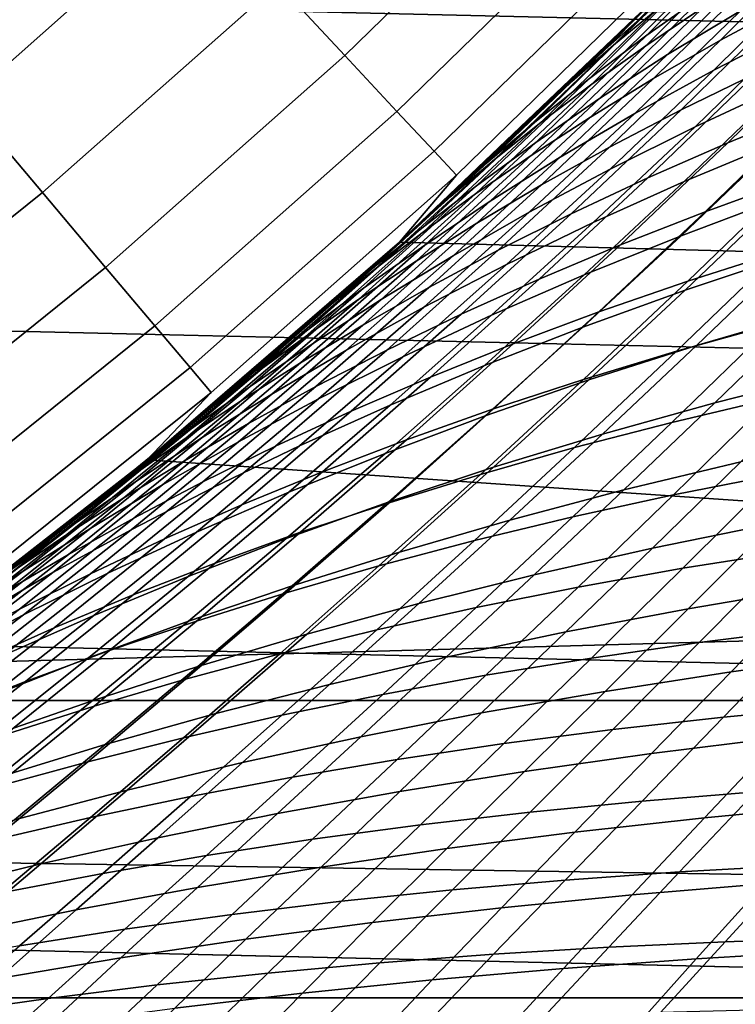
# Model space of a CAD drawing. Header units: metres. Extents: x -28 to 70, y -212 to 27.
# Tile 90 of 220: x 13.54 to 15.86, y -18.77 to -15.58. Entities that reach past the tile are written whole.
import ezdxf

# ---------------------------------------------------------------- set-up
doc = ezdxf.new("R2010")
doc.units = ezdxf.units.M
doc.layers.add('solid_10_261_012_XXX', color=7, linetype='CONTINUOUS')

msp = doc.modelspace()

# ---------------------------------------------------------------- linework, layer by layer
at = {"layer": 'solid_10_261_012_XXX'}
for points in [[(22.547155, -15.744069, -5), (-23.260418, -14.669795, -5), (-23.922382, -13.563541, -5), (23.260418, -14.669795, -5)], [(21.784515, -16.783468, -5), (-22.547155, -15.744069, -5), (-23.260418, -14.669795, -5), (22.547155, -15.744069, -5)], [(14.597817, -15.69644, 149.622192), (15.339119, -14.97284, 149.622192), (15.112014, -14.751159, 151.246353), (14.381688, -15.464045, 151.246353)], [(13.368305, -15.845126, 152.855377), (14.118226, -15.180755, 152.855377), (13.807918, -14.847093, 154.446289), (13.07448, -15.496861, 154.446289)], [(14.766215, -15.877511, 147.985901), (15.516068, -15.145564, 147.985901), (15.339119, -14.97284, 149.622192), (14.597817, -15.69644, 149.622192)], [(14.886569, -16.006922, 146.340485), (15.642533, -15.26901, 146.340485), (15.516068, -15.145564, 147.985901), (14.766215, -15.877511, 147.985901)], [(15.467856, -15.662955, 92.026787), (15.853648, -15.273202, 91.589859), (15.994643, -15.152468, 91.938179), (15.614375, -15.541784, 92.369286)], [(15.935262, -15.268333, 135.258011), (15.575552, -15.631187, 134.839615), (15.775881, -15.489502, 134.468201), (16.129805, -15.127222, 134.879807)], [(13.617774, -16.140814, 151.246353), (14.381688, -15.464045, 151.246353), (14.118226, -15.180755, 152.855377), (13.368305, -15.845126, 152.855377)], [(15.590851, -15.544041, 136.015701), (15.962805, -15.162788, 136.433105), (15.819, -15.294569, 136.816727), (15.440566, -15.676637, 136.392456)], [(15.572906, -15.664779, 93.493057), (15.943517, -15.293236, 93.056114), (16.126402, -15.16734, 93.39843), (15.760525, -15.539087, 93.829819)], [(15.814203, -15.647055, 94.936073), (16.172344, -15.288415, 94.496483), (16.396742, -15.164886, 94.824417), (16.042635, -15.524609, 95.258812)], [(15.9911, -15.347031, 134.098892), (15.643125, -15.693719, 133.678665), (15.878848, -15.551411, 133.319626), (16.221416, -15.204792, 133.733002)], [(14.958657, -16.084436, 144.688995), (15.718282, -15.342949, 144.688995), (15.642533, -15.26901, 146.340485), (14.886569, -16.006922, 146.340485)], [(15.853648, -15.273202, 91.589859), (15.467856, -15.662955, 92.026787), (15.333199, -15.781068, 91.686241), (15.724751, -15.3909, 91.243423)], [(15.755679, -15.407606, 135.6371), (15.389909, -15.771069, 135.211777), (15.575552, -15.631187, 134.839615), (15.935262, -15.268333, 135.258011)], [(16.129555, -15.410439, 132.965149), (15.792807, -15.74372, 132.54216), (16.063402, -15.605408, 132.200363), (16.395117, -15.271546, 132.616531)], [(15.819, -15.294569, 136.816727), (15.523805, -15.588825, 136.998383), (15.276544, -15.83121, 136.716858), (15.440566, -15.676637, 136.392456)], [(15.397309, -15.789703, 93.155327), (15.772885, -15.418298, 92.712738), (15.943517, -15.293236, 93.056114), (15.572906, -15.664779, 93.493057)], [(15.819, -15.294569, 136.816727), (15.766338, -15.343487, 137.26828), (15.523805, -15.588825, 136.998383)], [(15.597884, -15.771065, 94.609566), (15.960295, -15.413382, 94.164627), (16.172344, -15.288415, 94.496483), (15.814203, -15.647055, 94.936073)], [(14.774297, -16.300924, 143.052673), (15.556349, -15.556349, 143.052673), (15.718282, -15.342949, 144.688995), (14.958657, -16.084436, 144.688995)], [(15.766338, -15.343487, 137.26828), (15.556349, -15.556349, 143.052673), (14.774297, -16.300924, 143.052673), (15.523805, -15.588825, 136.998383)], [(15.775881, -15.489502, 134.468201), (15.422216, -15.836359, 134.041), (15.643125, -15.693719, 133.678665), (15.9911, -15.347031, 134.098892)], [(15.590851, -15.544041, 136.015701), (15.218747, -15.908124, 135.583344), (15.389909, -15.771069, 135.211777), (15.755679, -15.407606, 135.6371)], [(15.724751, -15.3909, 91.243423), (15.333199, -15.781068, 91.686241), (15.284525, -15.823504, 91.271202), (15.534279, -15.578388, 90.988884)], [(15.687371, -15.872379, 95.713844), (16.042635, -15.524609, 95.258812), (16.283012, -15.404222, 95.576851), (15.931612, -15.753756, 96.026764)], [(15.233608, -15.913106, 92.817612), (15.614375, -15.541784, 92.369286), (15.772885, -15.418298, 92.712738), (15.397309, -15.789703, 93.155327)], [(15.393613, -15.895931, 94.280243), (15.760525, -15.539087, 93.829819), (15.960295, -15.413382, 94.164627), (15.597884, -15.771065, 94.609566)], [(15.878848, -15.551411, 133.319626), (15.536776, -15.884254, 132.889587), (15.792807, -15.74372, 132.54216), (16.129555, -15.410439, 132.965149)], [(13.822423, -16.383381, 149.622192), (14.597817, -15.69644, 149.622192), (14.381688, -15.464045, 151.246353), (13.617774, -16.140814, 151.246353)], [(21.388191, -16.47863), (22.137047, -15.458045), (15.556349, -15.556349), (14.7743, -16.30092)], [(16.063402, -15.605408, 132.200363), (15.732498, -15.927205, 131.766678), (16.022326, -15.792866, 131.438766), (16.348282, -15.469925, 131.865417)], [(15.575552, -15.631187, 134.839615), (15.215925, -15.9783, 134.405273), (15.422216, -15.836359, 134.041), (15.775881, -15.489502, 134.468201)], [(15.45484, -15.993212, 95.396408), (15.814203, -15.647055, 94.936073), (16.042635, -15.524609, 95.258812), (15.687371, -15.872379, 95.713844)], [(15.838764, -15.979121, 96.801315), (16.187342, -15.637786, 96.334259), (16.454338, -15.524916, 96.635437), (16.109251, -15.86882, 97.097626)], [(15.035032, -16.060753, 91.558563), (14.785686, -16.290596, 91.851967), (14.7743, -16.30092), (15.556349, -15.556349)], [(15.284525, -15.823504, 91.271202), (15.035032, -16.060753, 91.558563), (15.556349, -15.556349)], [(15.218747, -15.908124, 135.583344), (15.590851, -15.544041, 136.015701), (15.440566, -15.676637, 136.392456), (15.061861, -16.041338, 135.952988)], [(15.081674, -16.034235, 92.480911), (15.467856, -15.662955, 92.026787), (15.614375, -15.541784, 92.369286), (15.233608, -15.913106, 92.817612)], [(15.201265, -16.020895, 93.949074), (15.572906, -15.664779, 93.493057), (15.760525, -15.539087, 93.829819), (15.393613, -15.895931, 94.280243)], [(15.534279, -15.578388, 90.988884), (15.284525, -15.823504, 91.271202), (15.556349, -15.556349)], [(15.643125, -15.693719, 133.678665), (15.29544, -16.026257, 133.241425), (15.536776, -15.884254, 132.889587), (15.878848, -15.551411, 133.319626)], [(15.276544, -15.83121, 136.716858), (15.523805, -15.588825, 136.998383), (14.774297, -16.300924, 143.052673)], [(15.792807, -15.74372, 132.54216), (15.456654, -16.064531, 132.101212), (15.732498, -15.927205, 131.766678), (16.063402, -15.605408, 132.200363)], [(15.467856, -15.662955, 92.026787), (15.081674, -16.034235, 92.480911), (14.941378, -16.152338, 92.14621), (15.333199, -15.781068, 91.686241)], [(15.389909, -15.771069, 135.211777), (15.024049, -16.118507, 134.770203), (15.215925, -15.9783, 134.405273), (15.575552, -15.631187, 134.839615)], [(15.234185, -16.115755, 95.075348), (15.597884, -15.771065, 94.609566), (15.814203, -15.647055, 94.936073), (15.45484, -15.993212, 95.396408)], [(15.579296, -16.09268, 96.498909), (15.931612, -15.753756, 96.026764), (16.187342, -15.637786, 96.334259), (15.838764, -15.979121, 96.801315)], [(16.022326, -15.792866, 131.438766), (15.697314, -16.105055, 130.993423), (16.005693, -15.97603, 130.680557), (16.32585, -15.662122, 131.118652)], [(15.020718, -16.145195, 93.617027), (15.397309, -15.789703, 93.155327), (15.572906, -15.664779, 93.493057), (15.201265, -16.020895, 93.949074)], [(15.061861, -16.041338, 135.952988), (15.440566, -15.676637, 136.392456), (15.276544, -15.83121, 136.716858), (15.023075, -16.071939, 136.421844)], [(15.422216, -15.836359, 134.041), (15.068638, -16.16872, 133.596375), (15.29544, -16.026257, 133.241425), (15.643125, -15.693719, 133.678665)], [(13.981875, -16.572374, 147.985901), (14.766215, -15.877511, 147.985901), (14.597817, -15.69644, 149.622192), (13.822423, -16.383381, 149.622192)], [(20.973801, -17.786221, -5), (-21.784515, -16.783468, -5), (-22.547155, -15.744069, -5), (21.784515, -16.783468, -5)], [(15.536776, -15.884254, 132.889587), (15.195077, -16.204235, 132.441177), (15.456654, -16.064531, 132.101212), (15.792807, -15.74372, 132.54216)], [(15.331073, -16.209055, 96.191261), (15.687371, -15.872379, 95.713844), (15.931612, -15.753756, 96.026764), (15.579296, -16.09268, 96.498909)], [(15.333199, -15.781068, 91.686241), (14.941378, -16.152338, 92.14621), (14.785686, -16.290596, 91.851967), (15.035032, -16.060753, 91.558563)], [(15.218747, -15.908124, 135.583344), (14.846387, -16.255951, 135.134445), (15.024049, -16.118507, 134.770203), (15.389909, -15.771069, 135.211777)], [(14.851847, -16.268072, 93.285072), (15.233608, -15.913106, 92.817612), (15.397309, -15.789703, 93.155327), (15.020718, -16.145195, 93.617027)], [(15.025347, -16.239304, 94.751595), (15.393613, -15.895931, 94.280243), (15.597884, -15.771065, 94.609566), (15.234185, -16.115755, 95.075348)], [(15.333199, -15.781068, 91.686241), (15.035032, -16.060753, 91.558563), (15.284525, -15.823504, 91.271202)], [(15.764317, -16.203058, 97.583176), (16.109251, -15.86882, 97.097626), (16.390535, -15.762217, 97.386955), (16.048979, -16.099649, 97.867668)], [(15.732498, -15.927205, 131.766678), (15.402319, -16.237839, 131.313828), (15.697314, -16.105055, 130.993423), (16.022326, -15.792866, 131.438766)], [(12.822054, -16.779886, 151.246353), (13.617774, -16.140814, 151.246353), (13.368305, -15.845126, 152.855377), (12.587163, -16.47249, 152.855377)], [(15.023075, -16.071939, 136.421844), (15.276544, -15.83121, 136.716858), (14.774297, -16.300924, 143.052673)], [(15.215925, -15.9783, 134.405273), (14.856174, -16.310604, 133.953156), (15.068638, -16.16872, 133.596375), (15.422216, -15.836359, 134.041)], [(16.005693, -15.97603, 130.680557), (15.686636, -16.280491, 130.222672), (16.012852, -16.158115, 129.925964), (16.327168, -15.851365, 130.376389)], [(14.095837, -16.707451, 146.340485), (14.886569, -16.006922, 146.340485), (14.766215, -15.877511, 147.985901), (13.981875, -16.572374, 147.985901)], [(15.29544, -16.026257, 133.241425), (14.9479, -16.345566, 132.78537), (15.195077, -16.204235, 132.441177), (15.536776, -15.884254, 132.889587)], [(15.094316, -16.327808, 95.879265), (15.45484, -15.993212, 95.396408), (15.687371, -15.872379, 95.713844), (15.331073, -16.209055, 96.191261)], [(15.490188, -16.310322, 97.291946), (15.838764, -15.979121, 96.801315), (16.109251, -15.86882, 97.097626), (15.764317, -16.203058, 97.583176)], [(14.846387, -16.255951, 135.134445), (15.218747, -15.908124, 135.583344), (15.061861, -16.041338, 135.952988), (14.682741, -16.389595, 135.496689)], [(14.694528, -16.388765, 92.954178), (15.081674, -16.034235, 92.480911), (15.233608, -15.913106, 92.817612), (14.851847, -16.268072, 93.285072)], [(14.828209, -16.363096, 94.426102), (15.201265, -16.020895, 93.949074), (15.393613, -15.895931, 94.280243), (15.025347, -16.239304, 94.751595)], [(15.456654, -16.064531, 132.101212), (15.120995, -16.373775, 131.640625), (15.402319, -16.237839, 131.313828), (15.732498, -15.927205, 131.766678)], [(15.024049, -16.118507, 134.770203), (14.657858, -16.450869, 134.310486), (14.856174, -16.310604, 133.953156), (15.215925, -15.9783, 134.405273)], [(15.226822, -16.421013, 96.994827), (15.579296, -16.09268, 96.498909), (15.838764, -15.979121, 96.801315), (15.490188, -16.310322, 97.291946)], [(15.697314, -16.105055, 130.993423), (15.373181, -16.407385, 130.527771), (15.686636, -16.280491, 130.222672), (16.005693, -15.97603, 130.680557)], [(14.164095, -16.788357, 144.688995), (14.958657, -16.084436, 144.688995), (14.886569, -16.006922, 146.340485), (14.095837, -16.707451, 146.340485)], [(14.869199, -16.448446, 95.563789), (15.234185, -16.115755, 95.075348), (15.45484, -15.993212, 95.396408), (15.094316, -16.327808, 95.879265)], [(15.708675, -16.427668, 98.372879), (16.048979, -16.099649, 97.867668), (16.343946, -16.000526, 98.144577), (16.006918, -16.332317, 98.644958)], [(15.061861, -16.041338, 135.952988), (14.765501, -16.308893, 136.11586), (14.504483, -16.541462, 135.799667), (14.682741, -16.389595, 135.496689)], [(15.081674, -16.034235, 92.480911), (14.694528, -16.388765, 92.954178), (14.548638, -16.506516, 92.625298), (14.941378, -16.152338, 92.14621)], [(14.642651, -16.486368, 94.099808), (15.020718, -16.145195, 93.617027), (15.201265, -16.020895, 93.949074), (14.828209, -16.363096, 94.426102)], [(15.068638, -16.16872, 133.596375), (14.714968, -16.487513, 133.132523), (14.9479, -16.345566, 132.78537), (15.29544, -16.026257, 133.241425)], [(15.061861, -16.041338, 135.952988), (15.023075, -16.071939, 136.421844), (14.765501, -16.308893, 136.11586)], [(16.012852, -16.158115, 129.925964), (15.699797, -16.456699, 129.454712), (16.043083, -16.342272, 129.175186), (16.35154, -16.04085, 129.638779)], [(15.023075, -16.071939, 136.421844), (14.774297, -16.300924, 143.052673), (13.956653, -17.006229, 143.052673), (14.765501, -16.308893, 136.11586)], [(15.195077, -16.204235, 132.441177), (14.853627, -16.512264, 131.972656), (15.120995, -16.373775, 131.640625), (15.456654, -16.064531, 132.101212)], [(13.956653, -17.006229, 143.052673), (14.774297, -16.300924, 143.052673), (14.958657, -16.084436, 144.688995), (14.164095, -16.788357, 144.688995)], [(14.974445, -16.534698, 96.692673), (15.331073, -16.209055, 96.191261), (15.579296, -16.09268, 96.498909), (15.226822, -16.421013, 96.994827)], [(15.402319, -16.237839, 131.313828), (15.072781, -16.538204, 130.840164), (15.373181, -16.407385, 130.527771), (15.697314, -16.105055, 130.993423)], [(15.420458, -16.527452, 98.093498), (15.764317, -16.203058, 97.583176), (16.048979, -16.099649, 97.867668), (15.708675, -16.427668, 98.372879)], [(13.014745, -17.032057, 149.622192), (13.822423, -16.383381, 149.622192), (13.617774, -16.140814, 151.246353), (12.822054, -16.779886, 151.246353)], [(14.846387, -16.255951, 135.134445), (14.473493, -16.58847, 134.667053), (14.657858, -16.450869, 134.310486), (15.024049, -16.118507, 134.770203)], [(14.655665, -16.570267, 95.245735), (15.025347, -16.239304, 94.751595), (15.234185, -16.115755, 95.075348), (14.869199, -16.448446, 95.563789)], [(14.468555, -16.608362, 93.773643), (14.851847, -16.268072, 93.285072), (15.020718, -16.145195, 93.617027), (14.642651, -16.486368, 94.099808)], [(14.856174, -16.310604, 133.953156), (14.496095, -16.629034, 133.4814), (14.714968, -16.487513, 133.132523), (15.068638, -16.16872, 133.596375)], [(14.941378, -16.152338, 92.14621), (14.548638, -16.506516, 92.625298), (14.537138, -16.512772, 92.151093), (14.785686, -16.290596, 91.851967)], [(15.686636, -16.280491, 130.222672), (15.368625, -16.576382, 129.743408), (15.699797, -16.456699, 129.454712), (16.012852, -16.158115, 129.925964)], [(14.9479, -16.345566, 132.78537), (14.600354, -16.652563, 132.308716), (14.853627, -16.512264, 131.972656), (15.195077, -16.204235, 132.441177)], [(15.142497, -16.631256, 97.807617), (15.490188, -16.310322, 97.291946), (15.764317, -16.203058, 97.583176), (15.420458, -16.527452, 98.093498)], [(14.733287, -16.650949, 96.386314), (15.094316, -16.327808, 95.879265), (15.331073, -16.209055, 96.191261), (14.974445, -16.534698, 96.692673)], [(16.043083, -16.342272, 129.175186), (15.736396, -16.636404, 128.689774), (16.095905, -16.531139, 128.428391), (16.398188, -16.233669, 128.90596)], [(14.473493, -16.58847, 134.667053), (14.846387, -16.255951, 135.134445), (14.682741, -16.389595, 135.496689), (14.302886, -16.722374, 135.021591)], [(14.305805, -16.728312, 93.44857), (14.694528, -16.388765, 92.954178), (14.851847, -16.268072, 93.285072), (14.468555, -16.608362, 93.773643)], [(14.453607, -16.692513, 94.926025), (14.828209, -16.363096, 94.426102), (15.025347, -16.239304, 94.751595), (14.655665, -16.570267, 95.245735)], [(15.120995, -16.373775, 131.640625), (14.785725, -16.672359, 131.158691), (15.072781, -16.538204, 130.840164), (15.402319, -16.237839, 131.313828)], [(15.672396, -16.654783, 99.170746), (16.006918, -16.332317, 98.644958), (16.314951, -16.241817, 98.908897), (15.983597, -16.568558, 99.429832)], [(14.289023, -16.727934, 92.457794), (14.041691, -16.936083, 92.772797), (13.956643, -17.006237), (14.7743, -16.30092)], [(20.592287, -17.463037), (21.388191, -16.47863), (14.7743, -16.30092), (13.956643, -17.006237)], [(14.537138, -16.512772, 92.151093), (14.289023, -16.727934, 92.457794), (14.7743, -16.30092)], [(14.785686, -16.290596, 91.851967), (14.537138, -16.512772, 92.151093), (14.7743, -16.30092)], [(15.373181, -16.407385, 130.527771), (15.049861, -16.700739, 130.040192), (15.368625, -16.576382, 129.743408), (15.686636, -16.280491, 130.222672)], [(14.504483, -16.541462, 135.799667), (14.765501, -16.308893, 136.11586), (13.956653, -17.006229, 143.052673)], [(14.657858, -16.450869, 134.310486), (14.291096, -16.769089, 133.830719), (14.496095, -16.629034, 133.4814), (14.856174, -16.310604, 133.953156)], [(14.503522, -16.769285, 96.076614), (14.869199, -16.448446, 95.563789), (15.094316, -16.327808, 95.879265), (14.733287, -16.650949, 96.386314)], [(14.875027, -16.738665, 97.51606), (15.226822, -16.421013, 96.994827), (15.490188, -16.310322, 97.291946), (15.142497, -16.631256, 97.807617)], [(15.37068, -16.745985, 98.903839), (15.708675, -16.427668, 98.372879), (16.006918, -16.332317, 98.644958), (15.672396, -16.654783, 99.170746)], [(14.262909, -16.814423, 94.605576), (14.642651, -16.486368, 94.099808), (14.828209, -16.363096, 94.426102), (14.453607, -16.692513, 94.926025)], [(14.714968, -16.487513, 133.132523), (14.361031, -16.793661, 132.647614), (14.600354, -16.652563, 132.308716), (14.9479, -16.345566, 132.78537)], [(15.699797, -16.456699, 129.454712), (15.38832, -16.74761, 128.961044), (15.736396, -16.636404, 128.689774), (16.043083, -16.342272, 129.175186)], [(13.16488, -17.228535, 147.985901), (13.981875, -16.572374, 147.985901), (13.822423, -16.383381, 149.622192), (13.014745, -17.032057, 149.622192)], [(14.694528, -16.388765, 92.954178), (14.305805, -16.728312, 93.44857), (14.154282, -16.845457, 93.125519), (14.548638, -16.506516, 92.625298)], [(14.302886, -16.722374, 135.021591), (14.682741, -16.389595, 135.496689), (14.504483, -16.541462, 135.799667), (14.243198, -16.766972, 135.476364)], [(14.853627, -16.512264, 131.972656), (14.512302, -16.809258, 131.482254), (14.785725, -16.672359, 131.158691), (15.120995, -16.373775, 131.640625)], [(14.618279, -16.84926, 97.219643), (14.974445, -16.534698, 96.692673), (15.226822, -16.421013, 96.994827), (14.875027, -16.738665, 97.51606)], [(15.072781, -16.538204, 130.840164), (14.743803, -16.829199, 130.343994), (15.049861, -16.700739, 130.040192), (15.373181, -16.407385, 130.527771)], [(15.078688, -16.841766, 98.62989), (15.420458, -16.527452, 98.093498), (15.708675, -16.427668, 98.372879), (15.37068, -16.745985, 98.903839)], [(14.473493, -16.58847, 134.667053), (14.099785, -16.906635, 134.17926), (14.291096, -16.769089, 133.830719), (14.657858, -16.450869, 134.310486)], [(14.285103, -16.889009, 95.764442), (14.655665, -16.570267, 95.245735), (14.869199, -16.448446, 95.563789), (14.503522, -16.769285, 96.076614)], [(15.368625, -16.576382, 129.743408), (15.051979, -16.864202, 129.24115), (15.38832, -16.74761, 128.961044), (15.699797, -16.456699, 129.454712)], [(16.095905, -16.531139, 128.428391), (15.796526, -16.821426, 127.927963), (16.171297, -16.726418, 127.685509), (16.466543, -16.43236, 128.177933)], [(14.083462, -16.935244, 94.285294), (14.468555, -16.608362, 93.773643), (14.642651, -16.486368, 94.099808), (14.262909, -16.814423, 94.605576)], [(14.496095, -16.629034, 133.4814), (14.13548, -16.934523, 132.988129), (14.361031, -16.793661, 132.647614), (14.714968, -16.487513, 133.132523)], [(15.656591, -16.88545, 99.976257), (15.983597, -16.568558, 99.429832), (16.304043, -16.487705, 99.680313), (15.980105, -16.809237, 100.221786)], [(14.548638, -16.506516, 92.625298), (14.154282, -16.845457, 93.125519), (14.041691, -16.936083, 92.772797), (14.289023, -16.727934, 92.457794)], [(14.600354, -16.652563, 132.308716), (14.252657, -16.948166, 131.809692), (14.512302, -16.809258, 131.482254), (14.853627, -16.512264, 131.972656)], [(14.548638, -16.506516, 92.625298), (14.289023, -16.727934, 92.457794), (14.537138, -16.512772, 92.151093)], [(14.243198, -16.766972, 135.476364), (14.504483, -16.541462, 135.799667), (13.956653, -17.006229, 143.052673)], [(14.372489, -16.962627, 96.919197), (14.733287, -16.650949, 96.386314), (14.974445, -16.534698, 96.692673), (14.618279, -16.84926, 97.219643)], [(14.785725, -16.672359, 131.158691), (14.450746, -16.961185, 130.653717), (14.743803, -16.829199, 130.343994), (15.072781, -16.538204, 130.840164)], [(14.796659, -16.941734, 98.349701), (15.142497, -16.631256, 97.807617), (15.420458, -16.527452, 98.093498), (15.078688, -16.841766, 98.62989)], [(15.736396, -16.636404, 128.689774), (15.432469, -16.922993, 128.180893), (15.796526, -16.821426, 127.927963), (16.095905, -16.531139, 128.428391)], [(13.272182, -17.368958, 146.340485), (14.095837, -16.707451, 146.340485), (13.981875, -16.572374, 147.985901), (13.16488, -17.228535, 147.985901)], [(14.077927, -17.009377, 95.450699), (14.453607, -16.692513, 94.926025), (14.655665, -16.570267, 95.245735), (14.285103, -16.889009, 95.764442)], [(15.049861, -16.700739, 130.040192), (14.727673, -16.98563, 129.529037), (15.051979, -16.864202, 129.24115), (15.368625, -16.576382, 129.743408)], [(15.341991, -16.967127, 99.722481), (15.672396, -16.654783, 99.170746), (15.983597, -16.568558, 99.429832), (15.656591, -16.88545, 99.976257)], [(13.915154, -17.054214, 93.966095), (14.305805, -16.728312, 93.44857), (14.468555, -16.608362, 93.773643), (14.083462, -16.935244, 94.285294)], [(14.099785, -16.906635, 134.17926), (14.473493, -16.58847, 134.667053), (14.302886, -16.722374, 135.021591), (13.921975, -17.04063, 134.525742)], [(14.291096, -16.769089, 133.830719), (13.923523, -17.074112, 133.329041), (14.13548, -16.934523, 132.988129), (14.496095, -16.629034, 133.4814)], [(14.137835, -17.078302, 96.615532), (14.503522, -16.769285, 96.076614), (14.733287, -16.650949, 96.386314), (14.372489, -16.962627, 96.919197)], [(14.52483, -17.045492, 98.064049), (14.875027, -16.738665, 97.51606), (15.142497, -16.631256, 97.807617), (14.796659, -16.941734, 98.349701)], [(15.38832, -16.74761, 128.961044), (15.079439, -17.030602, 128.443314), (15.432469, -16.922993, 128.180893), (15.736396, -16.636404, 128.689774)], [(14.361031, -16.793661, 132.647614), (14.006653, -17.088091, 132.139832), (14.252657, -16.948166, 131.809692), (14.600354, -16.652563, 132.308716)], [(14.512302, -16.809258, 131.482254), (14.170982, -17.096123, 130.968262), (14.450746, -16.961185, 130.653717), (14.785725, -16.672359, 131.158691)], [(15.036549, -17.053896, 99.461205), (15.37068, -16.745985, 98.903839), (15.672396, -16.654783, 99.170746), (15.341991, -16.967127, 99.722481)], [(13.336452, -17.453066, 144.688995), (14.164095, -16.788357, 144.688995), (14.095837, -16.707451, 146.340485), (13.272182, -17.368958, 146.340485)], [(13.881889, -17.129637, 95.136246), (14.262909, -16.814423, 94.605576), (14.453607, -16.692513, 94.926025), (14.077927, -17.009377, 95.450699)], [(14.743803, -16.829199, 130.343994), (14.415703, -17.11134, 129.823654), (14.727673, -16.98563, 129.529037), (15.049861, -16.700739, 130.040192)], [(14.302886, -16.722374, 135.021591), (13.983574, -16.9841, 135.147675), (13.726543, -17.192499, 134.814346), (13.921975, -17.04063, 134.525742)], [(14.305805, -16.728312, 93.44857), (13.915154, -17.054214, 93.966095), (13.757873, -17.170576, 93.648895), (14.154282, -16.845457, 93.125519)], [(14.302886, -16.722374, 135.021591), (14.243198, -16.766972, 135.476364), (13.983574, -16.9841, 135.147675)], [(14.263441, -17.152643, 97.773727), (14.618279, -16.84926, 97.219643), (14.875027, -16.738665, 97.51606), (14.52483, -17.045492, 98.064049)], [(14.740508, -17.145388, 99.193176), (15.078688, -16.841766, 98.62989), (15.37068, -16.745985, 98.903839), (15.036549, -17.053896, 99.461205)], [(15.796526, -16.821426, 127.927963), (15.501083, -17.104174, 127.40303), (15.880075, -17.013258, 127.169189), (16.171297, -16.726418, 127.685509)], [(15.662638, -17.119991, 100.788277), (15.980105, -16.809237, 100.221786), (16.312252, -16.738798, 100.458336), (15.997755, -17.054377, 101.019676)], [(14.099785, -16.906635, 134.17926), (13.724985, -17.211393, 133.669128), (13.923523, -17.074112, 133.329041), (14.291096, -16.769089, 133.830719)], [(13.914278, -17.195606, 96.309494), (14.285103, -16.889009, 95.764442), (14.503522, -16.769285, 96.076614), (14.137835, -17.078302, 96.615532)], [(13.983574, -16.9841, 135.147675), (14.243198, -16.766972, 135.476364), (13.956653, -17.006229, 143.052673)], [(15.051979, -16.864202, 129.24115), (14.737741, -17.143724, 128.714188), (15.079439, -17.030602, 128.443314), (15.38832, -16.74761, 128.961044)], [(20.973801, -17.786221, -5), (-20.973801, -17.786221, -5), (-21.784515, -16.783468, -5)], [(13.105385, -17.670567, 143.052673), (13.956653, -17.006229, 143.052673), (14.164095, -16.788357, 144.688995), (13.336452, -17.453066, 144.688995)], [(14.13548, -16.934523, 132.988129), (13.774122, -17.228003, 132.471512), (14.006653, -17.088091, 132.139832), (14.361031, -16.793661, 132.647614)], [(14.252657, -16.948166, 131.809692), (13.904662, -17.233295, 131.286514), (14.170982, -17.096123, 130.968262), (14.512302, -16.809258, 131.482254)], [(15.335794, -17.191422, 100.548317), (15.656591, -16.88545, 99.976257), (15.980105, -16.809237, 100.221786), (15.662638, -17.119991, 100.788277)], [(13.696888, -17.249043, 94.821968), (14.083462, -16.935244, 94.285294), (14.262909, -16.814423, 94.605576), (13.881889, -17.129637, 95.136246)], [(14.450746, -16.961185, 130.653717), (14.116368, -17.240778, 130.123947), (14.415703, -17.11134, 129.823654), (14.743803, -16.829199, 130.343994)], [(14.454115, -17.24123, 98.919159), (14.796659, -16.941734, 98.349701), (15.078688, -16.841766, 98.62989), (14.740508, -17.145388, 99.193176)], [(15.432469, -16.922993, 128.180893), (15.13237, -17.201696, 127.646889), (15.501083, -17.104174, 127.40303), (15.796526, -16.821426, 127.927963)], [(14.154282, -16.845457, 93.125519), (13.757873, -17.170576, 93.648895), (13.793476, -17.138845, 93.097206)], [(14.154282, -16.845457, 93.125519), (13.793476, -17.138845, 93.097206), (14.041691, -16.936083, 92.772797)], [(14.012732, -17.262793, 97.479515), (14.372489, -16.962627, 96.919197), (14.618279, -16.84926, 97.219643), (14.263441, -17.152643, 97.773727)], [(14.727673, -16.98563, 129.529037), (14.407682, -17.261837, 128.992538), (14.737741, -17.143724, 128.714188), (15.051979, -16.864202, 129.24115)], [(13.724985, -17.211393, 133.669128), (14.099785, -16.906635, 134.17926), (13.921975, -17.04063, 134.525742), (13.539688, -17.345329, 134.007172)], [(13.701724, -17.313803, 96.00193), (14.077927, -17.009377, 95.450699), (14.285103, -16.889009, 95.764442), (13.914278, -17.195606, 96.309494)], [(15.017507, -17.268389, 100.300468), (15.341991, -16.967127, 99.722481), (15.656591, -16.88545, 99.976257), (15.335794, -17.191422, 100.548317)], [(13.522817, -17.366844, 94.508759), (13.915154, -17.054214, 93.966095), (14.083462, -16.935244, 94.285294), (13.696888, -17.249043, 94.821968)], [(13.923523, -17.074112, 133.329041), (13.554898, -17.36688, 132.803528), (13.774122, -17.228003, 132.471512), (14.13548, -16.934523, 132.988129)], [(14.041691, -16.936083, 92.772797), (13.793476, -17.138845, 93.097206), (13.956643, -17.006237)], [(15.079439, -17.030602, 128.443314), (14.774251, -17.305346, 127.899796), (15.13237, -17.201696, 127.646889), (15.432469, -16.922993, 128.180893)], [(15.880075, -17.013258, 127.169189), (15.593885, -17.292513, 126.62738), (15.986538, -17.212872, 126.413116), (16.268911, -16.92922, 126.94619)], [(14.006653, -17.088091, 132.139832), (13.65166, -17.371725, 131.607361), (13.904662, -17.233295, 131.286514), (14.252657, -16.948166, 131.809692)], [(13.772887, -17.375494, 97.182213), (14.137835, -17.078302, 96.615532), (14.372489, -16.962627, 96.919197), (14.012732, -17.262793, 97.479515)], [(14.170982, -17.096123, 130.968262), (13.829969, -17.37339, 130.428879), (14.116368, -17.240778, 130.123947), (14.450746, -16.961185, 130.653717)], [(14.177612, -17.341051, 98.639893), (14.52483, -17.045492, 98.064049), (14.796659, -16.941734, 98.349701), (14.454115, -17.24123, 98.919159)], [(14.708026, -17.350552, 100.045448), (15.036549, -17.053896, 99.461205), (15.341991, -16.967127, 99.722481), (15.017507, -17.268389, 100.300468)], [(13.983574, -16.9841, 135.147675), (13.956653, -17.006229, 143.052673), (13.105385, -17.670567, 143.052673), (13.726543, -17.192499, 134.814346)], [(14.415703, -17.11134, 129.823654), (14.089567, -17.384415, 129.277328), (14.407682, -17.261837, 128.992538), (14.727673, -16.98563, 129.529037)], [(15.691921, -17.358015, 101.60527), (15.997755, -17.054377, 101.019676), (16.340744, -16.994652, 101.241966), (16.037788, -17.303108, 101.822113)], [(13.544067, -17.336617, 93.431076), (13.292049, -17.530584, 93.777138), (13.105393, -17.670559), (13.956643, -17.006237)], [(20.592287, -17.463037), (13.956643, -17.006237), (13.105393, -17.670559)], [(13.500078, -17.432163, 95.693695), (13.881889, -17.129637, 95.136246), (14.077927, -17.009377, 95.450699), (13.701724, -17.313803, 96.00193)], [(13.793476, -17.138845, 93.097206), (13.544067, -17.336617, 93.431076), (13.956643, -17.006237)], [(14.737741, -17.143724, 128.714188), (14.427038, -17.414627, 128.160812), (14.774251, -17.305346, 127.899796), (15.079439, -17.030602, 128.443314)], [(15.501083, -17.104174, 127.40303), (15.210616, -17.379025, 126.851967), (15.593885, -17.292513, 126.62738), (15.880075, -17.013258, 127.169189)], [(13.915154, -17.054214, 93.966095), (13.522817, -17.366844, 94.508759), (13.359573, -17.482296, 94.197495), (13.757873, -17.170576, 93.648895)], [(13.539688, -17.345329, 134.007172), (13.921975, -17.04063, 134.525742), (13.726543, -17.192499, 134.814346), (13.4729, -17.391979, 134.476913)], [(13.911247, -17.444483, 98.35614), (14.263441, -17.152643, 97.773727), (14.52483, -17.045492, 98.064049), (14.177612, -17.341051, 98.639893)], [(14.407601, -17.437567, 99.783981), (14.740508, -17.145388, 99.193176), (15.036549, -17.053896, 99.461205), (14.708026, -17.350552, 100.045448)], [(15.353542, -17.418798, 101.379776), (15.662638, -17.119991, 100.788277), (15.997755, -17.054377, 101.019676), (15.691921, -17.358015, 101.60527)], [(13.724985, -17.211393, 133.669128), (13.348814, -17.503696, 133.13472), (13.554898, -17.36688, 132.803528), (13.923523, -17.074112, 133.329041)], [(13.774122, -17.228003, 132.471512), (13.411819, -17.510406, 131.929672), (13.65166, -17.371725, 131.607361), (14.006653, -17.088091, 132.139832)], [(13.543878, -17.490091, 96.882629), (13.914278, -17.195606, 96.309494), (14.137835, -17.078302, 96.615532), (13.772887, -17.375494, 97.182213)], [(13.904662, -17.233295, 131.286514), (13.556663, -17.508484, 130.737366), (13.829969, -17.37339, 130.428879), (14.170982, -17.096123, 130.968262)], [(13.309244, -17.549953, 95.385628), (13.696888, -17.249043, 94.821968), (13.881889, -17.129637, 95.136246), (13.500078, -17.432163, 95.693695)], [(14.116368, -17.240778, 130.123947), (13.783702, -17.510929, 129.567581), (14.089567, -17.384415, 129.277328), (14.415703, -17.11134, 129.823654)], [(15.13237, -17.201696, 127.646889), (14.837165, -17.472174, 127.086082), (15.210616, -17.379025, 126.851967), (15.501083, -17.104174, 127.40303)], [(15.023051, -17.485416, 101.146141), (15.335794, -17.191422, 100.548317), (15.662638, -17.119991, 100.788277), (15.353542, -17.418798, 101.379776)], [(13.757873, -17.170576, 93.648895), (13.544067, -17.336617, 93.431076), (13.793476, -17.138845, 93.097206)], [(13.655262, -17.551153, 98.068657), (14.012732, -17.262793, 97.479515), (14.263441, -17.152643, 97.773727), (13.911247, -17.444483, 98.35614)], [(14.407682, -17.261837, 128.992538), (14.091043, -17.529051, 128.42894), (14.427038, -17.414627, 128.160812), (14.737741, -17.143724, 128.714188)], [(14.116485, -17.529093, 99.516777), (14.454115, -17.24123, 98.919159), (14.740508, -17.145388, 99.193176), (14.407601, -17.437567, 99.783981)], [(15.986538, -17.212872, 126.413116), (15.710208, -17.488825, 125.853607), (16.115042, -17.420662, 125.659103), (16.388029, -17.14012, 126.209824)], [(13.4729, -17.391979, 134.476913), (13.726543, -17.192499, 134.814346), (13.105385, -17.670567, 143.052673)], [(13.757873, -17.170576, 93.648895), (13.359573, -17.482296, 94.197495), (13.292049, -17.530584, 93.777138), (13.544067, -17.336617, 93.431076)], [(14.700735, -17.557621, 100.905006), (15.017507, -17.268389, 100.300468), (15.335794, -17.191422, 100.548317), (15.023051, -17.485416, 101.146141)], [(13.348814, -17.503696, 133.13472), (13.724985, -17.211393, 133.669128), (13.539688, -17.345329, 134.007172), (13.155703, -17.637426, 133.463898)], [(13.325617, -17.605871, 96.581558), (13.701724, -17.313803, 96.00193), (13.914278, -17.195606, 96.309494), (13.543878, -17.490091, 96.882629)], [(14.774251, -17.305346, 127.899796), (14.473851, -17.571516, 127.328819), (14.837165, -17.472174, 127.086082), (15.13237, -17.201696, 127.646889)], [(15.593885, -17.292513, 126.62738), (15.313735, -17.563807, 126.058495), (15.710208, -17.488825, 125.853607), (15.986538, -17.212872, 126.413116)], [(13.129127, -17.666439, 95.078583), (13.522817, -17.366844, 94.508759), (13.696888, -17.249043, 94.821968), (13.309244, -17.549953, 95.385628)], [(13.554898, -17.36688, 132.803528), (13.184984, -17.648331, 132.252289), (13.411819, -17.510406, 131.929672), (13.774122, -17.228003, 132.471512)], [(13.65166, -17.371725, 131.607361), (13.296332, -17.645107, 131.048355), (13.556663, -17.508484, 130.737366), (13.904662, -17.233295, 131.286514)], [(13.829969, -17.37339, 130.428879), (13.490392, -17.640858, 129.862259), (13.783702, -17.510929, 129.567581), (14.116368, -17.240778, 130.123947)], [(13.834926, -17.62479, 99.244553), (14.177612, -17.341051, 98.639893), (14.454115, -17.24123, 98.919159), (14.116485, -17.529093, 99.516777)], [(15.74546, -17.59857, 102.425728), (16.037788, -17.303108, 101.822113), (16.39072, -17.254066, 102.029823), (16.101143, -17.554174, 102.627655)], [(13.409851, -17.660639, 97.778191), (13.772887, -17.375494, 97.182213), (14.012732, -17.262793, 97.479515), (13.655262, -17.551153, 98.068657)], [(14.089567, -17.384415, 129.277328), (13.766575, -17.648123, 128.703262), (14.091043, -17.529051, 128.42894), (14.407682, -17.261837, 128.992538)], [(14.386848, -17.635105, 100.657043), (14.708026, -17.350552, 100.045448), (15.017507, -17.268389, 100.300468), (14.700735, -17.557621, 100.905006)], [(13.11802, -17.722126, 96.279823), (13.500078, -17.432163, 95.693695), (13.701724, -17.313803, 96.00193), (13.325617, -17.605871, 96.581558)], [(14.427038, -17.414627, 128.160812), (14.120993, -17.676598, 127.579269), (14.473851, -17.571516, 127.328819), (14.774251, -17.305346, 127.899796)], [(15.210616, -17.379025, 126.851967), (14.926162, -17.645622, 126.27314), (15.313735, -17.563807, 126.058495), (15.593885, -17.292513, 126.62738)], [(15.396441, -17.648756, 102.215172), (15.691921, -17.358015, 101.60527), (16.037788, -17.303108, 101.822113), (15.74546, -17.59857, 102.425728)], [(13.563176, -17.724318, 98.968025), (13.911247, -17.444483, 98.35614), (14.177612, -17.341051, 98.639893), (13.834926, -17.62479, 99.244553)], [(14.081648, -17.717562, 100.402939), (14.407601, -17.437567, 99.783981), (14.708026, -17.350552, 100.045448), (14.386848, -17.635105, 100.657043)], [(13.348814, -17.503696, 133.13472), (12.970998, -17.784492, 132.574097), (13.184984, -17.648331, 132.252289), (13.554898, -17.36688, 132.803528)], [(13.411819, -17.510406, 131.929672), (13.048834, -17.782278, 131.360718), (13.296332, -17.645107, 131.048355), (13.65166, -17.371725, 131.607361)], [(13.174994, -17.772314, 97.485512), (13.543878, -17.490091, 96.882629), (13.772887, -17.375494, 97.182213), (13.409851, -17.660639, 97.778191)], [(13.556663, -17.508484, 130.737366), (13.2098, -17.773533, 130.16037), (13.490392, -17.640858, 129.862259), (13.829969, -17.37339, 130.428879)], [(13.783702, -17.510929, 129.567581), (13.453947, -17.771349, 128.982788), (13.766575, -17.648123, 128.703262), (14.089567, -17.384415, 129.277328)], [(14.837165, -17.472174, 127.086082), (14.547921, -17.734081, 126.496826), (14.926162, -17.645622, 126.27314), (15.210616, -17.379025, 126.851967)], [(15.054503, -17.704775, 101.996445), (15.353542, -17.418798, 101.379776), (15.691921, -17.358015, 101.60527), (15.396441, -17.648756, 102.215172)], [(16.115042, -17.420662, 125.659103), (15.849027, -17.693333, 125.081055), (16.264482, -17.636629, 124.906349), (16.527691, -17.359295, 125.475601)], [(14.091043, -17.529051, 128.42894), (13.778905, -17.786966, 127.836517), (14.120993, -17.676598, 127.579269), (14.427038, -17.414627, 128.160812)], [(13.301484, -17.827333, 98.687904), (13.655262, -17.551153, 98.068657), (13.911247, -17.444483, 98.35614), (13.563176, -17.724318, 98.968025)], [(13.785389, -17.804682, 100.143356), (14.116485, -17.529093, 99.516777), (14.407601, -17.437567, 99.783981), (14.081648, -17.717562, 100.402939)], [(14.720047, -17.766621, 101.77002), (15.023051, -17.485416, 101.146141), (15.353542, -17.418798, 101.379776), (15.054503, -17.704775, 101.996445)], [(15.710208, -17.488825, 125.853607), (15.440897, -17.756691, 125.266106), (15.849027, -17.693333, 125.081055), (16.115042, -17.420662, 125.659103)], [(19.751154, -18.409016), (20.592287, -17.463037), (13.105393, -17.670559), (12.222533, -18.292339)], [(14.473851, -17.571516, 127.328819), (14.179338, -17.828785, 126.728683), (14.547921, -17.734081, 126.496826), (14.837165, -17.472174, 127.086082)], [(13.296332, -17.645107, 131.048355), (12.941823, -17.908037, 130.460861), (13.2098, -17.773533, 130.16037), (13.556663, -17.508484, 130.737366)], [(13.490392, -17.640858, 129.862259), (13.153469, -17.898237, 129.266571), (13.453947, -17.771349, 128.982788), (13.783702, -17.510929, 129.567581)], [(14.393358, -17.834078, 101.536491), (14.700735, -17.557621, 100.905006), (15.023051, -17.485416, 101.146141), (14.720047, -17.766621, 101.77002)], [(15.313735, -17.563807, 126.058495), (15.040631, -17.826765, 125.460915), (15.440897, -17.756691, 125.266106), (15.710208, -17.488825, 125.853607)], [(13.766575, -17.648123, 128.703262), (13.447904, -17.902166, 128.099655), (13.778905, -17.786966, 127.836517), (14.091043, -17.529051, 128.42894)], [(13.498326, -17.896158, 99.878975), (13.834926, -17.62479, 99.244553), (14.116485, -17.529093, 99.516777), (13.785389, -17.804682, 100.143356)], [(15.823835, -17.840406, 103.248215), (16.101143, -17.554174, 102.627655), (16.46307, -17.515532, 102.820526), (16.188324, -17.806105, 103.434967)], [(13.050051, -17.933445, 98.404907), (13.409851, -17.660639, 97.778191), (13.655262, -17.551153, 98.068657), (13.301484, -17.827333, 98.687904)], [(14.120993, -17.676598, 127.579269), (13.820731, -17.929319, 126.96785), (14.179338, -17.828785, 126.728683), (14.473851, -17.571516, 127.328819)], [(14.074697, -17.906879, 101.296494), (14.386848, -17.635105, 100.657043), (14.700735, -17.557621, 100.905006), (14.393358, -17.834078, 101.536491)], [(14.926162, -17.645622, 126.27314), (14.648758, -17.903612, 125.664925), (15.040631, -17.826765, 125.460915), (15.313735, -17.563807, 126.058495)], [(15.46518, -17.88032, 103.052971), (15.74546, -17.59857, 102.425728), (16.101143, -17.554174, 102.627655), (15.823835, -17.840406, 103.248215)], [(15.112772, -17.92592, 102.84964), (15.396441, -17.648756, 102.215172), (15.74546, -17.59857, 102.425728), (15.46518, -17.88032, 103.052971)], [(13.220716, -17.991686, 99.610474), (13.563176, -17.724318, 98.968025), (13.834926, -17.62479, 99.244553), (13.498326, -17.896158, 99.878975)], [(13.764325, -17.984756, 101.050659), (14.081648, -17.717562, 100.402939), (14.386848, -17.635105, 100.657043), (14.074697, -17.906879, 101.296494)], [(15.849027, -17.693333, 125.081055), (15.590954, -17.957703, 124.474144), (16.009123, -17.905819, 124.308899), (16.264482, -17.636629, 124.906349)], [(13.453947, -17.771349, 128.982788), (13.128304, -18.021744, 128.367752), (13.447904, -17.902166, 128.099655), (13.766575, -17.648123, 128.703262)], [(14.547921, -17.734081, 126.496826), (14.265707, -17.987082, 125.877457), (14.648758, -17.903612, 125.664925), (14.926162, -17.645622, 126.27314)], [(14.767023, -17.97728, 102.638618), (15.054503, -17.704775, 101.996445), (15.396441, -17.648756, 102.215172), (15.112772, -17.92592, 102.84964)], [(13.778905, -17.786966, 127.836517), (13.472422, -18.035278, 127.213478), (13.820731, -17.929319, 126.96785), (14.120993, -17.676598, 127.579269)], [(15.440897, -17.756691, 125.266106), (15.179605, -18.016064, 124.64904), (15.590954, -17.957703, 124.474144), (15.849027, -17.693333, 125.081055)], [(12.952815, -18.090956, 99.338531), (13.301484, -17.827333, 98.687904), (13.563176, -17.724318, 98.968025), (13.220716, -17.991686, 99.610474)], [(13.4625, -18.067438, 100.799629), (13.785389, -17.804682, 100.143356), (14.081648, -17.717562, 100.402939), (13.764325, -17.984756, 101.050659)], [(14.179338, -17.828785, 126.728683), (13.891807, -18.076822, 126.097694), (14.265707, -17.987082, 125.877457), (14.547921, -17.734081, 126.496826)], [(14.428323, -18.034426, 102.420357), (14.720047, -17.766621, 101.77002), (15.054503, -17.704775, 101.996445), (14.767023, -17.97728, 102.638618)], [(14.096962, -18.097187, 102.195404), (14.393358, -17.834078, 101.536491), (14.720047, -17.766621, 101.77002), (14.428323, -18.034426, 102.420357)], [(15.040631, -17.826765, 125.460915), (14.775602, -18.081005, 124.833061), (15.179605, -18.016064, 124.64904), (15.440897, -17.756691, 125.266106)], [(20.117163, -18.74966, -5), (-20.117163, -18.74966, -5), (-20.973801, -17.786221, -5)], [(20.973801, -17.786221, -5), (20.117163, -18.74966, -5), (-20.973801, -17.786221, -5)], [(13.447904, -17.902166, 128.099655), (13.134729, -18.146248, 127.464706), (13.472422, -18.035278, 127.213478), (13.778905, -17.786966, 127.836517)], [(13.169481, -18.154654, 100.544022), (13.498326, -17.896158, 99.878975), (13.785389, -17.804682, 100.143356), (13.4625, -18.067438, 100.799629)], [(13.820731, -17.929319, 126.96785), (13.527378, -18.172474, 126.324837), (13.891807, -18.076822, 126.097694), (14.179338, -17.828785, 126.728683)], [(14.648758, -17.903612, 125.664925), (14.379463, -18.152622, 125.025703), (14.775602, -18.081005, 124.833061), (15.040631, -17.826765, 125.460915)], [(15.560178, -18.112022, 103.891602), (15.823835, -17.840406, 103.248215), (16.188324, -17.806105, 103.434967), (15.927399, -18.081833, 104.071259)], [(13.773202, -18.165335, 101.964348), (14.074697, -17.906879, 101.296494), (14.393358, -17.834078, 101.536491), (14.096962, -18.097187, 102.195404)], [(15.198369, -18.147655, 103.704025), (15.46518, -17.88032, 103.052971), (15.823835, -17.840406, 103.248215), (15.560178, -18.112022, 103.891602)], [(16.009123, -17.905819, 124.308899), (15.762987, -18.166044, 123.681755), (16.189518, -18.125237, 123.536049), (16.433594, -17.860313, 124.153824)], [(14.842375, -18.188839, 103.508911), (15.112772, -17.92592, 102.84964), (15.46518, -17.88032, 103.052971), (15.198369, -18.147655, 103.704025)], [(13.457306, -18.23864, 101.727783), (13.764325, -17.984756, 101.050659), (14.074697, -17.906879, 101.296494), (13.773202, -18.165335, 101.964348)], [(14.265707, -17.987082, 125.877457), (13.991613, -18.230816, 125.226318), (14.379463, -18.152622, 125.025703), (14.648758, -17.903612, 125.664925)], [(14.492597, -18.235676, 103.306618), (14.767023, -17.97728, 102.638618), (15.112772, -17.92592, 102.84964), (14.842375, -18.188839, 103.508911)], [(15.590954, -17.957703, 124.474144), (15.342248, -18.212976, 123.836876), (15.762987, -18.166044, 123.681755), (16.009123, -17.905819, 124.308899)], [(13.472422, -18.035278, 127.213478), (13.172746, -18.273678, 126.55809), (13.527378, -18.172474, 126.324837), (13.820731, -17.929319, 126.96785)], [(15.179605, -18.016064, 124.64904), (14.92781, -18.266176, 124.000946), (15.342248, -18.212976, 123.836876), (15.590954, -17.957703, 124.474144)], [(13.149535, -18.316875, 101.486298), (13.4625, -18.067438, 100.799629), (13.764325, -17.984756, 101.050659), (13.457306, -18.23864, 101.727783)], [(13.891807, -18.076822, 126.097694), (13.612379, -18.315289, 125.434174), (13.991613, -18.230816, 125.226318), (14.265707, -17.987082, 125.877457)], [(14.149419, -18.288235, 103.097557), (14.428323, -18.034426, 102.420357), (14.767023, -17.97728, 102.638618), (14.492597, -18.235676, 103.306618)], [(14.775602, -18.081005, 124.833061), (14.520181, -18.32579, 124.173492), (14.92781, -18.266176, 124.000946), (15.179605, -18.016064, 124.64904)], [(13.813128, -18.34638, 102.882225), (14.096962, -18.097187, 102.195404), (14.428323, -18.034426, 102.420357), (14.149419, -18.288235, 103.097557)], [(13.527378, -18.172474, 126.324837), (13.242085, -18.405735, 125.648521), (13.612379, -18.315289, 125.434174), (13.891807, -18.076822, 126.097694)], [(14.379463, -18.152622, 125.025703), (14.119866, -18.391954, 124.354042), (14.520181, -18.32579, 124.173492), (14.775602, -18.081005, 124.833061)], [(15.311563, -18.368286, 104.557785), (15.560178, -18.112022, 103.891602), (15.927399, -18.081833, 104.071259), (15.681638, -18.341948, 104.729309)], [(15.681638, -18.341948, 104.729309), (15.927399, -18.081833, 104.071259), (16.299627, -18.056978, 104.242638), (16.056303, -18.320713, 104.893196)], [(13.48399, -18.409931, 102.661163), (13.773202, -18.165335, 101.964348), (14.096962, -18.097187, 102.195404), (13.813128, -18.34638, 102.882225)], [(14.946465, -18.399868, 104.378937), (15.198369, -18.147655, 103.704025), (15.560178, -18.112022, 103.891602), (15.311563, -18.368286, 104.557785)], [(14.58674, -18.436832, 104.1931), (14.842375, -18.188839, 103.508911), (15.198369, -18.147655, 103.704025), (14.946465, -18.399868, 104.378937)], [(15.762987, -18.166044, 123.681755), (15.527885, -18.416105, 123.023422), (15.956253, -18.380056, 122.887657), (16.189518, -18.125237, 123.536049)], [(13.162264, -18.478704, 102.434929), (13.457306, -18.23864, 101.727783), (13.773202, -18.165335, 101.964348), (13.48399, -18.409931, 102.661163)], [(13.991613, -18.230816, 125.226318), (13.727283, -18.464621, 124.542023), (14.119866, -18.391954, 124.354042), (14.379463, -18.152622, 125.025703)], [(15.342248, -18.212976, 123.836876), (15.104794, -18.457994, 123.167824), (15.527885, -18.416105, 123.023422), (15.762987, -18.166044, 123.681755)], [(14.232774, -18.479319, 104.000618), (14.492597, -18.235676, 103.306618), (14.842375, -18.188839, 103.508911), (14.58674, -18.436832, 104.1931)], [(14.92781, -18.266176, 124.000946), (14.687469, -18.505911, 123.320457), (15.104794, -18.457994, 123.167824), (15.342248, -18.212976, 123.836876)], [(13.612379, -18.315289, 125.434174), (13.342755, -18.543549, 124.736755), (13.727283, -18.464621, 124.542023), (13.991613, -18.230816, 125.226318)], [(13.884939, -18.527428, 103.801834), (14.149419, -18.288235, 103.097557), (14.492597, -18.235676, 103.306618), (14.232774, -18.479319, 104.000618)], [(14.520181, -18.32579, 124.173492), (14.276402, -18.560045, 123.480904), (14.687469, -18.505911, 123.320457), (14.92781, -18.266176, 124.000946)], [(18.866571, -19.314566), (19.751154, -18.409016), (12.222533, -18.292339), (11.310272, -18.870022)], [(13.543523, -18.581074, 103.597229), (13.813128, -18.34638, 102.882225), (14.149419, -18.288235, 103.097557), (13.884939, -18.527428, 103.801834)], [(15.829523, -18.567795, 105.564163), (16.056303, -18.320713, 104.893196), (16.435165, -18.30444, 105.049095), (16.210455, -18.554552, 105.712181)], [(13.242085, -18.405735, 125.648521), (12.966609, -18.628496, 124.937546), (13.342755, -18.543549, 124.736755), (13.612379, -18.315289, 125.434174)], [(14.119866, -18.391954, 124.354042), (13.87208, -18.620577, 123.648735), (14.276402, -18.560045, 123.480904), (14.520181, -18.32579, 124.173492)], [(15.079399, -18.608465, 105.246529), (15.311563, -18.368286, 104.557785), (15.681638, -18.341948, 104.729309), (15.452379, -18.585709, 105.408852)], [(15.452379, -18.585709, 105.408852), (15.681638, -18.341948, 104.729309), (16.056303, -18.320713, 104.893196), (15.829523, -18.567795, 105.564163)], [(13.208784, -18.640118, 103.387283), (13.48399, -18.409931, 102.661163), (13.813128, -18.34638, 102.882225), (13.543523, -18.581074, 103.597229)], [(14.710959, -18.636242, 105.077492), (14.946465, -18.399868, 104.378937), (15.311563, -18.368286, 104.557785), (15.079399, -18.608465, 105.246529)], [(15.956253, -18.380056, 122.887657), (15.735559, -18.62352, 122.207062), (16.169746, -18.597559, 122.089981), (16.389406, -18.349661, 122.760948)], [(13.727283, -18.464621, 124.542023), (13.474909, -18.68751, 123.823425), (13.87208, -18.620577, 123.648735), (14.119866, -18.391954, 124.354042)], [(14.347435, -18.669209, 104.902039), (14.58674, -18.436832, 104.1931), (14.946465, -18.399868, 104.378937), (14.710959, -18.636242, 105.077492)], [(15.527885, -18.416105, 123.023422), (15.305652, -18.654781, 122.332382), (15.735559, -18.62352, 122.207062), (15.956253, -18.380056, 122.887657)], [(13.989202, -18.707539, 104.720467), (14.232774, -18.479319, 104.000618), (14.58674, -18.436832, 104.1931), (14.347435, -18.669209, 104.902039)], [(15.104794, -18.457994, 123.167824), (14.880497, -18.691572, 122.465553), (15.305652, -18.654781, 122.332382), (15.527885, -18.416105, 123.023422)], [(13.342755, -18.543549, 124.736755), (13.085212, -18.760672, 124.004364), (13.474909, -18.68751, 123.823425), (13.727283, -18.464621, 124.542023)], [(14.687469, -18.505911, 123.320457), (14.460565, -18.734129, 122.606224), (14.880497, -18.691572, 122.465553), (15.104794, -18.457994, 123.167824)], [(13.636618, -18.751366, 104.533089), (13.884939, -18.527428, 103.801834), (14.232774, -18.479319, 104.000618), (13.989202, -18.707539, 104.720467)], [(13.289963, -18.800652, 104.340324), (13.543523, -18.581074, 103.597229), (13.884939, -18.527428, 103.801834), (13.636618, -18.751366, 104.533089)], [(14.276402, -18.560045, 123.480904), (14.046323, -18.782677, 122.754021), (14.460565, -18.734129, 122.606224), (14.687469, -18.505911, 123.320457)], [(13.87208, -18.620577, 123.648735), (13.638241, -18.837446, 122.908562), (14.046323, -18.782677, 122.754021), (14.276402, -18.560045, 123.480904)], [(15.620549, -18.797472, 106.255219), (15.829523, -18.567795, 105.564163), (16.210455, -18.554552, 105.712181), (16.003517, -18.786938, 106.394249)], [(14.865105, -18.831827, 105.957565), (15.079399, -18.608465, 105.246529), (15.452379, -18.585709, 105.408852), (15.240958, -18.812366, 106.109573)], [(15.240958, -18.812366, 106.109573), (15.452379, -18.585709, 105.408852), (15.829523, -18.567795, 105.564163), (15.620549, -18.797472, 106.255219)], [(15.735559, -18.62352, 122.207062), (15.529467, -18.854044, 121.493393), (15.964331, -18.832474, 121.386368), (16.169746, -18.597559, 122.089981)], [(13.474909, -18.68751, 123.823425), (13.236711, -18.898493, 123.069397), (13.638241, -18.837446, 122.908562), (13.87208, -18.620577, 123.648735)], [(14.493344, -18.85606, 105.799461), (14.710959, -18.636242, 105.077492), (15.079399, -18.608465, 105.246529), (14.865105, -18.831827, 105.957565)], [(15.305652, -18.654781, 122.332382), (15.098377, -18.880543, 121.607803), (15.529467, -18.854044, 121.493393), (15.735559, -18.62352, 122.207062)], [(14.126038, -18.885269, 105.635513), (14.347435, -18.669209, 104.902039), (14.710959, -18.636242, 105.077492), (14.493344, -18.85606, 105.799461)], [(14.880497, -18.691572, 122.465553), (14.671509, -18.912243, 121.729286), (15.098377, -18.880543, 121.607803), (15.305652, -18.654781, 122.332382)], [(13.763543, -18.919659, 105.465981), (13.989202, -18.707539, 104.720467), (14.347435, -18.669209, 104.902039), (14.126038, -18.885269, 105.635513)], [(14.460565, -18.734129, 122.606224), (14.249309, -18.949419, 121.857513), (14.671509, -18.912243, 121.729286), (14.880497, -18.691572, 122.465553)], [(13.406201, -18.959398, 105.291145), (13.636618, -18.751366, 104.533089), (13.989202, -18.707539, 104.720467), (13.763543, -18.919659, 105.465981)], [(19.216139, -19.672062, -5), (-19.216139, -19.672062, -5), (-20.117163, -18.74966, -5)], [(20.117163, -18.74966, -5), (19.216139, -19.672062, -5), (-20.117163, -18.74966, -5)], [(13.054286, -19.004492, 105.111389), (13.289963, -18.800652, 104.340324), (13.636618, -18.751366, 104.533089), (13.406201, -18.959398, 105.291145)], [(14.046323, -18.782677, 122.754021), (13.832223, -18.992344, 121.992172), (14.249309, -18.949419, 121.857513), (14.460565, -18.734129, 122.606224)]]:
    msp.add_3dface(points, dxfattribs=at)

doc.saveas('drawing.dxf')
